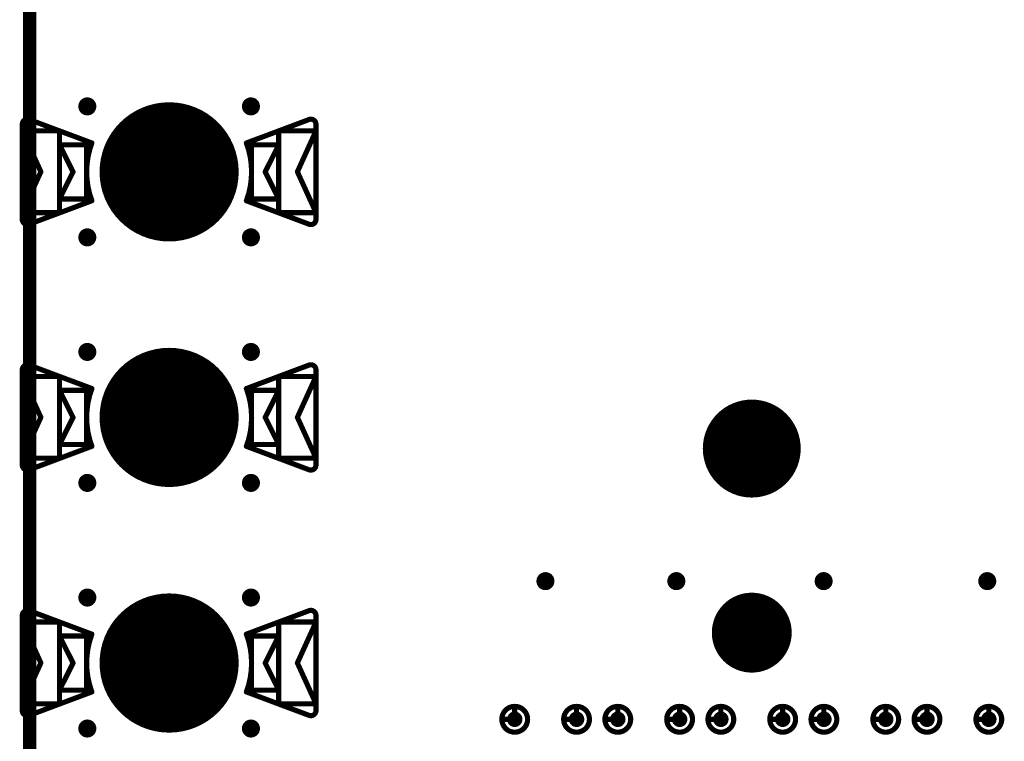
# Model space of a CAD drawing. Header units: millimetres. Extents: x 62 to 363, y 42 to 391.
# Tile 131 of 216: x 257 to 276, y 119 to 133. Entities that reach past the tile are written whole.
import ezdxf

# ---------------------------------------------------------------- set-up
doc = ezdxf.new("R2010")
doc.units = ezdxf.units.MM
for name, color, linetype in [('Mechanical8', 56, 'Continuous'), ('PadHoleLayer', 156, 'Continuous'), ('ViaHoleLayer', 16, 'Continuous')]:
    doc.layers.add(name, color=color, linetype=linetype)

# ---------------------------------------------------------------- blocks, each defined once
blk = doc.blocks.new('HARWIN_S9121_45R_34')
at = {"layer": 'Mechanical8'}
for points, const_width in [([(1.3, 0, 1), (-1.3, 0, 1)], 0.1), ([(-2.875, 0.921, 1), (-2.825, 0.921, 1)], 0.05), ([(-2.875, 0.921, 1), (-2.825, 0.921, 1)], 0.05), ([(-2.74, 1.015, 1), (-2.69, 1.015, 1)], 0.05), ([(-2.74, 1.015, 1), (-2.69, 1.015, 1)], 0.05), ([(2.69, 1.015, 1), (2.74, 1.015, 1)], 0.05), ([(2.69, 1.015, 1), (2.74, 1.015, 1)], 0.05), ([(2.825, 0.921, 1), (2.875, 0.921, 1)], 0.05), ([(2.825, 0.921, 1), (2.875, 0.921, 1)], 0.05), ([(-2.875, 0.791, 1), (-2.825, 0.791, 1)], 0.05), ([(-2.875, 0.791, 1), (-2.825, 0.791, 1)], 0.05), ([(-2.875, 0.791, 1), (-2.825, 0.791, 1)], 0.05), ([(-2.152, 0.791, 1), (-2.102, 0.791, 1)], 0.05), ([(-2.152, 0.791, 1), (-2.102, 0.791, 1)], 0.05), ([(2.103, 0.791, 1), (2.153, 0.791, 1)], 0.05), ([(2.103, 0.791, 1), (2.153, 0.791, 1)], 0.05), ([(2.825, 0.791, 1), (2.875, 0.791, 1)], 0.05), ([(2.825, 0.791, 1), (2.875, 0.791, 1)], 0.05), ([(2.825, 0.791, 1), (2.875, 0.791, 1)], 0.05), ([(-2.152, 0.525, 1), (-2.102, 0.525, 1)], 0.05), ([(-2.152, 0.525, 1), (-2.102, 0.525, 1)], 0.05), ([(-2.152, 0.525, 1), (-2.102, 0.525, 1)], 0.05), ([(-1.625, 0.525, 1), (-1.575, 0.525, 1)], 0.05), ([(-1.625, 0.525, 1), (-1.575, 0.525, 1)], 0.05), ([(-1.524, 0.56, 1), (-1.474, 0.56, 1)], 0.05), ([(-1.524, 0.56, 1), (-1.474, 0.56, 1)], 0.05), ([(1.474, 0.56, 1), (1.524, 0.56, 1)], 0.05), ([(1.474, 0.56, 1), (1.524, 0.56, 1)], 0.05), ([(1.575, 0.525, 1), (1.625, 0.525, 1)], 0.05), ([(1.575, 0.525, 1), (1.625, 0.525, 1)], 0.05), ([(2.103, 0.525, 1), (2.153, 0.525, 1)], 0.05), ([(2.103, 0.525, 1), (2.153, 0.525, 1)], 0.05), ([(2.103, 0.525, 1), (2.153, 0.525, 1)], 0.05), ([(-0.025, 0.5, 1), (0.025, 0.5, 1)], 0.05), ([(-0.025, 0.5, 1), (0.025, 0.5, 1)], 0.05), ([(-2.514, -0.002, 1), (-2.464, -0.002, 1)], 0.05), ([(-2.514, -0.002, 1), (-2.464, -0.002, 1)], 0.05), ([(-1.889, 0, 1), (-1.839, 0, 1)], 0.05), ([(-1.889, 0, 1), (-1.839, 0, 1)], 0.05), ([(-1.325, 0, 1), (-1.275, 0, 1)], 0.05), ([(-0.525, 0, 1), (-0.475, 0, 1)], 0.05), ([(-0.525, 0, 1), (-0.475, 0, 1)], 0.05), ([(-0.025, 0, 1), (0.025, 0, 1)], 0.05), ([(-0.025, 0, 1), (0.025, 0, 1)], 0.05), ([(-0.025, 0, 1), (0.025, 0, 1)], 0.05), ([(-0.025, 0, 1), (0.025, 0, 1)], 0.05), ([(-0.025, 0, 1), (0.025, 0, 1)], 0.05), ([(-0.025, 0, 1), (0.025, 0, 1)], 0.05), ([(-0.025, 0, 1), (0.025, 0, 1)], 0.05), ([(-0.025, 0, 1), (0.025, 0, 1)], 0.05), ([(0.475, 0, 1), (0.525, 0, 1)], 0.05), ([(0.475, 0, 1), (0.525, 0, 1)], 0.05), ([(1.275, 0, 1), (1.325, 0, 1)], 0.05), ([(1.839, 0, 1), (1.889, 0, 1)], 0.05), ([(1.839, 0, 1), (1.889, 0, 1)], 0.05), ([(2.464, -0.002, 1), (2.514, -0.002, 1)], 0.05), ([(2.464, -0.002, 1), (2.514, -0.002, 1)], 0.05), ([(-2.152, -0.525, 1), (-2.102, -0.525, 1)], 0.05), ([(-2.152, -0.525, 1), (-2.102, -0.525, 1)], 0.05), ([(-2.152, -0.525, 1), (-2.102, -0.525, 1)], 0.05), ([(-1.625, -0.525, 1), (-1.575, -0.525, 1)], 0.05), ([(-1.625, -0.525, 1), (-1.575, -0.525, 1)], 0.05), ([(-1.524, -0.56, 1), (-1.474, -0.56, 1)], 0.05), ([(-1.524, -0.56, 1), (-1.474, -0.56, 1)], 0.05), ([(-0.025, -0.5, 1), (0.025, -0.5, 1)], 0.05), ([(-0.025, -0.5, 1), (0.025, -0.5, 1)], 0.05), ([(1.474, -0.56, 1), (1.524, -0.56, 1)], 0.05), ([(1.474, -0.56, 1), (1.524, -0.56, 1)], 0.05), ([(1.575, -0.525, 1), (1.625, -0.525, 1)], 0.05), ([(1.575, -0.525, 1), (1.625, -0.525, 1)], 0.05), ([(2.103, -0.525, 1), (2.153, -0.525, 1)], 0.05), ([(2.103, -0.525, 1), (2.153, -0.525, 1)], 0.05), ([(2.103, -0.525, 1), (2.153, -0.525, 1)], 0.05), ([(-2.875, -0.795, 1), (-2.825, -0.795, 1)], 0.05), ([(-2.875, -0.795, 1), (-2.825, -0.795, 1)], 0.05), ([(-2.875, -0.795, 1), (-2.825, -0.795, 1)], 0.05), ([(-2.152, -0.795, 1), (-2.102, -0.795, 1)], 0.05), ([(-2.152, -0.795, 1), (-2.102, -0.795, 1)], 0.05), ([(2.103, -0.795, 1), (2.153, -0.795, 1)], 0.05), ([(2.103, -0.795, 1), (2.153, -0.795, 1)], 0.05), ([(2.825, -0.795, 1), (2.875, -0.795, 1)], 0.05), ([(2.825, -0.795, 1), (2.875, -0.795, 1)], 0.05), ([(2.825, -0.795, 1), (2.875, -0.795, 1)], 0.05), ([(-2.875, -0.921, 1), (-2.825, -0.921, 1)], 0.05), ([(-2.875, -0.921, 1), (-2.825, -0.921, 1)], 0.05), ([(2.825, -0.921, 1), (2.875, -0.921, 1)], 0.05), ([(2.825, -0.921, 1), (2.875, -0.921, 1)], 0.05), ([(-2.74, -1.015, 1), (-2.69, -1.015, 1)], 0.05), ([(-2.74, -1.015, 1), (-2.69, -1.015, 1)], 0.05), ([(2.69, -1.015, 1), (2.74, -1.015, 1)], 0.05), ([(2.69, -1.015, 1), (2.74, -1.015, 1)], 0.05)]:
    blk.add_lwpolyline(points, format="xyb", close=True, dxfattribs=dict(at, const_width=const_width))
at = {"layer": 'Mechanical8', "const_width": 0.1}
for points in [[(-2.85, 0.921, -0.523343), (-2.715, 1.015)], [(2.715, 1.015, -0.523343), (2.85, 0.921)], [(-1.499, -0.56, -0.180829), (-1.499, 0.56)], [(1.499, 0.56, -0.180829), (1.499, -0.56)], [(-2.715, -1.015, -0.523343), (-2.85, -0.921)], [(2.85, -0.921, -0.523343), (2.715, -1.015)]]:
    blk.add_lwpolyline(points, format="xyb", dxfattribs=at)
for points in [[(-2.85, 0.921), (-2.85, -0.921)], [(-1.499, 0.56), (-2.715, 1.015)], [(2.715, 1.015), (1.499, 0.56)], [(2.85, 0.921), (2.85, -0.921)], [(-2.85, 0.791), (-2.85, -0.795)], [(-2.489, -0.002), (-2.85, 0.791)], [(-2.127, 0.791), (-2.85, 0.791)], [(-2.127, 0.791), (-2.127, -0.795)], [(2.128, 0.791), (2.128, -0.795)], [(2.85, 0.791), (2.128, 0.791)], [(2.85, 0.791), (2.489, -0.002)], [(2.85, 0.791), (2.85, -0.795)], [(-2.127, 0.525), (-2.127, -0.525)], [(-1.864, 0), (-2.127, 0.525)], [(-1.6, 0.525), (-2.127, 0.525)], [(-1.6, 0.525), (-1.6, -0.525)], [(1.6, 0.525), (1.6, -0.525)], [(2.128, 0.525), (1.6, 0.525)], [(2.128, 0.525), (1.864, 0)], [(2.128, 0.525), (2.128, -0.525)], [(0, 0.5), (0, 0)], [(0, 0.5), (0, 0)], [(-2.489, -0.002), (-2.85, -0.795)], [(-1.864, 0), (-2.127, -0.525)], [(0, 0), (-0.5, 0)], [(0, 0), (-0.5, 0)], [(0, 0), (0, -0.5)], [(0, 0), (0, -0.5)], [(0.5, 0), (0, 0)], [(0.5, 0), (0, 0)], [(2.128, -0.525), (1.864, 0)], [(2.85, -0.795), (2.489, -0.002)], [(-1.499, -0.56), (-2.715, -1.015)], [(-1.6, -0.525), (-2.127, -0.525)], [(2.715, -1.015), (1.499, -0.56)], [(2.128, -0.525), (1.6, -0.525)], [(-2.127, -0.795), (-2.85, -0.795)], [(2.85, -0.795), (2.128, -0.795)]]:
    blk.add_lwpolyline(points, dxfattribs=at)
at = {"layer": 'PadHoleLayer', "const_width": 1.3}
blk.add_lwpolyline([(-0.65, 0, 1), (0.65, 0, 1)], format="xyb", close=True, dxfattribs=at)
blk = doc.blocks.new('HARWIN_S9121_45R_36')
at = {"layer": 'Mechanical8'}
for points, const_width in [([(1.3, 0, 1), (-1.3, 0, 1)], 0.1), ([(-2.875, 0.921, 1), (-2.825, 0.921, 1)], 0.05), ([(-2.875, 0.921, 1), (-2.825, 0.921, 1)], 0.05), ([(-2.74, 1.015, 1), (-2.69, 1.015, 1)], 0.05), ([(-2.74, 1.015, 1), (-2.69, 1.015, 1)], 0.05), ([(2.69, 1.015, 1), (2.74, 1.015, 1)], 0.05), ([(2.69, 1.015, 1), (2.74, 1.015, 1)], 0.05), ([(2.825, 0.921, 1), (2.875, 0.921, 1)], 0.05), ([(2.825, 0.921, 1), (2.875, 0.921, 1)], 0.05), ([(-2.875, 0.791, 1), (-2.825, 0.791, 1)], 0.05), ([(-2.875, 0.791, 1), (-2.825, 0.791, 1)], 0.05), ([(-2.875, 0.791, 1), (-2.825, 0.791, 1)], 0.05), ([(-2.152, 0.791, 1), (-2.102, 0.791, 1)], 0.05), ([(-2.152, 0.791, 1), (-2.102, 0.791, 1)], 0.05), ([(2.103, 0.791, 1), (2.153, 0.791, 1)], 0.05), ([(2.103, 0.791, 1), (2.153, 0.791, 1)], 0.05), ([(2.825, 0.791, 1), (2.875, 0.791, 1)], 0.05), ([(2.825, 0.791, 1), (2.875, 0.791, 1)], 0.05), ([(2.825, 0.791, 1), (2.875, 0.791, 1)], 0.05), ([(-2.152, 0.525, 1), (-2.102, 0.525, 1)], 0.05), ([(-2.152, 0.525, 1), (-2.102, 0.525, 1)], 0.05), ([(-2.152, 0.525, 1), (-2.102, 0.525, 1)], 0.05), ([(-1.625, 0.525, 1), (-1.575, 0.525, 1)], 0.05), ([(-1.625, 0.525, 1), (-1.575, 0.525, 1)], 0.05), ([(-1.524, 0.56, 1), (-1.474, 0.56, 1)], 0.05), ([(-1.524, 0.56, 1), (-1.474, 0.56, 1)], 0.05), ([(1.474, 0.56, 1), (1.524, 0.56, 1)], 0.05), ([(1.474, 0.56, 1), (1.524, 0.56, 1)], 0.05), ([(1.575, 0.525, 1), (1.625, 0.525, 1)], 0.05), ([(1.575, 0.525, 1), (1.625, 0.525, 1)], 0.05), ([(2.103, 0.525, 1), (2.153, 0.525, 1)], 0.05), ([(2.103, 0.525, 1), (2.153, 0.525, 1)], 0.05), ([(2.103, 0.525, 1), (2.153, 0.525, 1)], 0.05), ([(-0.025, 0.5, 1), (0.025, 0.5, 1)], 0.05), ([(-0.025, 0.5, 1), (0.025, 0.5, 1)], 0.05), ([(-2.514, -0.002, 1), (-2.464, -0.002, 1)], 0.05), ([(-2.514, -0.002, 1), (-2.464, -0.002, 1)], 0.05), ([(-1.889, 0, 1), (-1.839, 0, 1)], 0.05), ([(-1.889, 0, 1), (-1.839, 0, 1)], 0.05), ([(-1.325, 0, 1), (-1.275, 0, 1)], 0.05), ([(-0.525, 0, 1), (-0.475, 0, 1)], 0.05), ([(-0.525, 0, 1), (-0.475, 0, 1)], 0.05), ([(-0.025, 0, 1), (0.025, 0, 1)], 0.05), ([(-0.025, 0, 1), (0.025, 0, 1)], 0.05), ([(-0.025, 0, 1), (0.025, 0, 1)], 0.05), ([(-0.025, 0, 1), (0.025, 0, 1)], 0.05), ([(-0.025, 0, 1), (0.025, 0, 1)], 0.05), ([(-0.025, 0, 1), (0.025, 0, 1)], 0.05), ([(-0.025, 0, 1), (0.025, 0, 1)], 0.05), ([(-0.025, 0, 1), (0.025, 0, 1)], 0.05), ([(0.475, 0, 1), (0.525, 0, 1)], 0.05), ([(0.475, 0, 1), (0.525, 0, 1)], 0.05), ([(1.275, 0, 1), (1.325, 0, 1)], 0.05), ([(1.839, 0, 1), (1.889, 0, 1)], 0.05), ([(1.839, 0, 1), (1.889, 0, 1)], 0.05), ([(2.464, -0.002, 1), (2.514, -0.002, 1)], 0.05), ([(2.464, -0.002, 1), (2.514, -0.002, 1)], 0.05), ([(-2.152, -0.525, 1), (-2.102, -0.525, 1)], 0.05), ([(-2.152, -0.525, 1), (-2.102, -0.525, 1)], 0.05), ([(-2.152, -0.525, 1), (-2.102, -0.525, 1)], 0.05), ([(-1.625, -0.525, 1), (-1.575, -0.525, 1)], 0.05), ([(-1.625, -0.525, 1), (-1.575, -0.525, 1)], 0.05), ([(-1.524, -0.56, 1), (-1.474, -0.56, 1)], 0.05), ([(-1.524, -0.56, 1), (-1.474, -0.56, 1)], 0.05), ([(-0.025, -0.5, 1), (0.025, -0.5, 1)], 0.05), ([(-0.025, -0.5, 1), (0.025, -0.5, 1)], 0.05), ([(1.474, -0.56, 1), (1.524, -0.56, 1)], 0.05), ([(1.474, -0.56, 1), (1.524, -0.56, 1)], 0.05), ([(1.575, -0.525, 1), (1.625, -0.525, 1)], 0.05), ([(1.575, -0.525, 1), (1.625, -0.525, 1)], 0.05), ([(2.103, -0.525, 1), (2.153, -0.525, 1)], 0.05), ([(2.103, -0.525, 1), (2.153, -0.525, 1)], 0.05), ([(2.103, -0.525, 1), (2.153, -0.525, 1)], 0.05), ([(-2.875, -0.795, 1), (-2.825, -0.795, 1)], 0.05), ([(-2.875, -0.795, 1), (-2.825, -0.795, 1)], 0.05), ([(-2.875, -0.795, 1), (-2.825, -0.795, 1)], 0.05), ([(-2.152, -0.795, 1), (-2.102, -0.795, 1)], 0.05), ([(-2.152, -0.795, 1), (-2.102, -0.795, 1)], 0.05), ([(2.103, -0.795, 1), (2.153, -0.795, 1)], 0.05), ([(2.103, -0.795, 1), (2.153, -0.795, 1)], 0.05), ([(2.825, -0.795, 1), (2.875, -0.795, 1)], 0.05), ([(2.825, -0.795, 1), (2.875, -0.795, 1)], 0.05), ([(2.825, -0.795, 1), (2.875, -0.795, 1)], 0.05), ([(-2.875, -0.921, 1), (-2.825, -0.921, 1)], 0.05), ([(-2.875, -0.921, 1), (-2.825, -0.921, 1)], 0.05), ([(2.825, -0.921, 1), (2.875, -0.921, 1)], 0.05), ([(2.825, -0.921, 1), (2.875, -0.921, 1)], 0.05), ([(-2.74, -1.015, 1), (-2.69, -1.015, 1)], 0.05), ([(-2.74, -1.015, 1), (-2.69, -1.015, 1)], 0.05), ([(2.69, -1.015, 1), (2.74, -1.015, 1)], 0.05), ([(2.69, -1.015, 1), (2.74, -1.015, 1)], 0.05)]:
    blk.add_lwpolyline(points, format="xyb", close=True, dxfattribs=dict(at, const_width=const_width))
at = {"layer": 'Mechanical8', "const_width": 0.1}
for points in [[(-2.85, 0.921, -0.523343), (-2.715, 1.015)], [(2.715, 1.015, -0.523343), (2.85, 0.921)], [(-1.499, -0.56, -0.180829), (-1.499, 0.56)], [(1.499, 0.56, -0.180829), (1.499, -0.56)], [(-2.715, -1.015, -0.523343), (-2.85, -0.921)], [(2.85, -0.921, -0.523343), (2.715, -1.015)]]:
    blk.add_lwpolyline(points, format="xyb", dxfattribs=at)
for points in [[(-2.85, 0.921), (-2.85, -0.921)], [(-1.499, 0.56), (-2.715, 1.015)], [(2.715, 1.015), (1.499, 0.56)], [(2.85, 0.921), (2.85, -0.921)], [(-2.85, 0.791), (-2.85, -0.795)], [(-2.489, -0.002), (-2.85, 0.791)], [(-2.127, 0.791), (-2.85, 0.791)], [(-2.127, 0.791), (-2.127, -0.795)], [(2.128, 0.791), (2.128, -0.795)], [(2.85, 0.791), (2.128, 0.791)], [(2.85, 0.791), (2.489, -0.002)], [(2.85, 0.791), (2.85, -0.795)], [(-2.127, 0.525), (-2.127, -0.525)], [(-1.864, 0), (-2.127, 0.525)], [(-1.6, 0.525), (-2.127, 0.525)], [(-1.6, 0.525), (-1.6, -0.525)], [(1.6, 0.525), (1.6, -0.525)], [(2.128, 0.525), (1.6, 0.525)], [(2.128, 0.525), (1.864, 0)], [(2.128, 0.525), (2.128, -0.525)], [(0, 0.5), (0, 0)], [(0, 0.5), (0, 0)], [(-2.489, -0.002), (-2.85, -0.795)], [(-1.864, 0), (-2.127, -0.525)], [(0, 0), (-0.5, 0)], [(0, 0), (-0.5, 0)], [(0, 0), (0, -0.5)], [(0, 0), (0, -0.5)], [(0.5, 0), (0, 0)], [(0.5, 0), (0, 0)], [(2.128, -0.525), (1.864, 0)], [(2.85, -0.795), (2.489, -0.002)], [(-1.499, -0.56), (-2.715, -1.015)], [(-1.6, -0.525), (-2.127, -0.525)], [(2.715, -1.015), (1.499, -0.56)], [(2.128, -0.525), (1.6, -0.525)], [(-2.127, -0.795), (-2.85, -0.795)], [(2.85, -0.795), (2.128, -0.795)]]:
    blk.add_lwpolyline(points, dxfattribs=at)
at = {"layer": 'PadHoleLayer', "const_width": 1.3}
blk.add_lwpolyline([(-0.65, 0, 1), (0.65, 0, 1)], format="xyb", close=True, dxfattribs=at)
blk = doc.blocks.new('HARWIN_S9121_45R_41')
at = {"layer": 'Mechanical8'}
for points, const_width in [([(1.3, 0, 1), (-1.3, 0, 1)], 0.1), ([(-2.875, 0.921, 1), (-2.825, 0.921, 1)], 0.05), ([(-2.875, 0.921, 1), (-2.825, 0.921, 1)], 0.05), ([(-2.74, 1.015, 1), (-2.69, 1.015, 1)], 0.05), ([(-2.74, 1.015, 1), (-2.69, 1.015, 1)], 0.05), ([(2.69, 1.015, 1), (2.74, 1.015, 1)], 0.05), ([(2.69, 1.015, 1), (2.74, 1.015, 1)], 0.05), ([(2.825, 0.921, 1), (2.875, 0.921, 1)], 0.05), ([(2.825, 0.921, 1), (2.875, 0.921, 1)], 0.05), ([(-2.875, 0.791, 1), (-2.825, 0.791, 1)], 0.05), ([(-2.875, 0.791, 1), (-2.825, 0.791, 1)], 0.05), ([(-2.875, 0.791, 1), (-2.825, 0.791, 1)], 0.05), ([(-2.152, 0.791, 1), (-2.102, 0.791, 1)], 0.05), ([(-2.152, 0.791, 1), (-2.102, 0.791, 1)], 0.05), ([(2.103, 0.791, 1), (2.153, 0.791, 1)], 0.05), ([(2.103, 0.791, 1), (2.153, 0.791, 1)], 0.05), ([(2.825, 0.791, 1), (2.875, 0.791, 1)], 0.05), ([(2.825, 0.791, 1), (2.875, 0.791, 1)], 0.05), ([(2.825, 0.791, 1), (2.875, 0.791, 1)], 0.05), ([(-2.152, 0.525, 1), (-2.102, 0.525, 1)], 0.05), ([(-2.152, 0.525, 1), (-2.102, 0.525, 1)], 0.05), ([(-2.152, 0.525, 1), (-2.102, 0.525, 1)], 0.05), ([(-1.625, 0.525, 1), (-1.575, 0.525, 1)], 0.05), ([(-1.625, 0.525, 1), (-1.575, 0.525, 1)], 0.05), ([(-1.524, 0.56, 1), (-1.474, 0.56, 1)], 0.05), ([(-1.524, 0.56, 1), (-1.474, 0.56, 1)], 0.05), ([(1.474, 0.56, 1), (1.524, 0.56, 1)], 0.05), ([(1.474, 0.56, 1), (1.524, 0.56, 1)], 0.05), ([(1.575, 0.525, 1), (1.625, 0.525, 1)], 0.05), ([(1.575, 0.525, 1), (1.625, 0.525, 1)], 0.05), ([(2.103, 0.525, 1), (2.153, 0.525, 1)], 0.05), ([(2.103, 0.525, 1), (2.153, 0.525, 1)], 0.05), ([(2.103, 0.525, 1), (2.153, 0.525, 1)], 0.05), ([(-0.025, 0.5, 1), (0.025, 0.5, 1)], 0.05), ([(-0.025, 0.5, 1), (0.025, 0.5, 1)], 0.05), ([(-2.514, -0.002, 1), (-2.464, -0.002, 1)], 0.05), ([(-2.514, -0.002, 1), (-2.464, -0.002, 1)], 0.05), ([(-1.889, 0, 1), (-1.839, 0, 1)], 0.05), ([(-1.889, 0, 1), (-1.839, 0, 1)], 0.05), ([(-1.325, 0, 1), (-1.275, 0, 1)], 0.05), ([(-0.525, 0, 1), (-0.475, 0, 1)], 0.05), ([(-0.525, 0, 1), (-0.475, 0, 1)], 0.05), ([(-0.025, 0, 1), (0.025, 0, 1)], 0.05), ([(-0.025, 0, 1), (0.025, 0, 1)], 0.05), ([(-0.025, 0, 1), (0.025, 0, 1)], 0.05), ([(-0.025, 0, 1), (0.025, 0, 1)], 0.05), ([(-0.025, 0, 1), (0.025, 0, 1)], 0.05), ([(-0.025, 0, 1), (0.025, 0, 1)], 0.05), ([(-0.025, 0, 1), (0.025, 0, 1)], 0.05), ([(-0.025, 0, 1), (0.025, 0, 1)], 0.05), ([(0.475, 0, 1), (0.525, 0, 1)], 0.05), ([(0.475, 0, 1), (0.525, 0, 1)], 0.05), ([(1.275, 0, 1), (1.325, 0, 1)], 0.05), ([(1.839, 0, 1), (1.889, 0, 1)], 0.05), ([(1.839, 0, 1), (1.889, 0, 1)], 0.05), ([(2.464, -0.002, 1), (2.514, -0.002, 1)], 0.05), ([(2.464, -0.002, 1), (2.514, -0.002, 1)], 0.05), ([(-2.152, -0.525, 1), (-2.102, -0.525, 1)], 0.05), ([(-2.152, -0.525, 1), (-2.102, -0.525, 1)], 0.05), ([(-2.152, -0.525, 1), (-2.102, -0.525, 1)], 0.05), ([(-1.625, -0.525, 1), (-1.575, -0.525, 1)], 0.05), ([(-1.625, -0.525, 1), (-1.575, -0.525, 1)], 0.05), ([(-1.524, -0.56, 1), (-1.474, -0.56, 1)], 0.05), ([(-1.524, -0.56, 1), (-1.474, -0.56, 1)], 0.05), ([(-0.025, -0.5, 1), (0.025, -0.5, 1)], 0.05), ([(-0.025, -0.5, 1), (0.025, -0.5, 1)], 0.05), ([(1.474, -0.56, 1), (1.524, -0.56, 1)], 0.05), ([(1.474, -0.56, 1), (1.524, -0.56, 1)], 0.05), ([(1.575, -0.525, 1), (1.625, -0.525, 1)], 0.05), ([(1.575, -0.525, 1), (1.625, -0.525, 1)], 0.05), ([(2.103, -0.525, 1), (2.153, -0.525, 1)], 0.05), ([(2.103, -0.525, 1), (2.153, -0.525, 1)], 0.05), ([(2.103, -0.525, 1), (2.153, -0.525, 1)], 0.05), ([(-2.875, -0.795, 1), (-2.825, -0.795, 1)], 0.05), ([(-2.875, -0.795, 1), (-2.825, -0.795, 1)], 0.05), ([(-2.875, -0.795, 1), (-2.825, -0.795, 1)], 0.05), ([(-2.152, -0.795, 1), (-2.102, -0.795, 1)], 0.05), ([(-2.152, -0.795, 1), (-2.102, -0.795, 1)], 0.05), ([(2.103, -0.795, 1), (2.153, -0.795, 1)], 0.05), ([(2.103, -0.795, 1), (2.153, -0.795, 1)], 0.05), ([(2.825, -0.795, 1), (2.875, -0.795, 1)], 0.05), ([(2.825, -0.795, 1), (2.875, -0.795, 1)], 0.05), ([(2.825, -0.795, 1), (2.875, -0.795, 1)], 0.05), ([(-2.875, -0.921, 1), (-2.825, -0.921, 1)], 0.05), ([(-2.875, -0.921, 1), (-2.825, -0.921, 1)], 0.05), ([(2.825, -0.921, 1), (2.875, -0.921, 1)], 0.05), ([(2.825, -0.921, 1), (2.875, -0.921, 1)], 0.05), ([(-2.74, -1.015, 1), (-2.69, -1.015, 1)], 0.05), ([(-2.74, -1.015, 1), (-2.69, -1.015, 1)], 0.05), ([(2.69, -1.015, 1), (2.74, -1.015, 1)], 0.05), ([(2.69, -1.015, 1), (2.74, -1.015, 1)], 0.05)]:
    blk.add_lwpolyline(points, format="xyb", close=True, dxfattribs=dict(at, const_width=const_width))
at = {"layer": 'Mechanical8', "const_width": 0.1}
for points in [[(-2.85, 0.921, -0.523343), (-2.715, 1.015)], [(2.715, 1.015, -0.523343), (2.85, 0.921)], [(-1.499, -0.56, -0.180829), (-1.499, 0.56)], [(1.499, 0.56, -0.180829), (1.499, -0.56)], [(-2.715, -1.015, -0.523343), (-2.85, -0.921)], [(2.85, -0.921, -0.523343), (2.715, -1.015)]]:
    blk.add_lwpolyline(points, format="xyb", dxfattribs=at)
for points in [[(-2.85, 0.921), (-2.85, -0.921)], [(-1.499, 0.56), (-2.715, 1.015)], [(2.715, 1.015), (1.499, 0.56)], [(2.85, 0.921), (2.85, -0.921)], [(-2.85, 0.791), (-2.85, -0.795)], [(-2.489, -0.002), (-2.85, 0.791)], [(-2.127, 0.791), (-2.85, 0.791)], [(-2.127, 0.791), (-2.127, -0.795)], [(2.128, 0.791), (2.128, -0.795)], [(2.85, 0.791), (2.128, 0.791)], [(2.85, 0.791), (2.489, -0.002)], [(2.85, 0.791), (2.85, -0.795)], [(-2.127, 0.525), (-2.127, -0.525)], [(-1.864, 0), (-2.127, 0.525)], [(-1.6, 0.525), (-2.127, 0.525)], [(-1.6, 0.525), (-1.6, -0.525)], [(1.6, 0.525), (1.6, -0.525)], [(2.128, 0.525), (1.6, 0.525)], [(2.128, 0.525), (1.864, 0)], [(2.128, 0.525), (2.128, -0.525)], [(0, 0.5), (0, 0)], [(0, 0.5), (0, 0)], [(-2.489, -0.002), (-2.85, -0.795)], [(-1.864, 0), (-2.127, -0.525)], [(0, 0), (-0.5, 0)], [(0, 0), (-0.5, 0)], [(0, 0), (0, -0.5)], [(0, 0), (0, -0.5)], [(0.5, 0), (0, 0)], [(0.5, 0), (0, 0)], [(2.128, -0.525), (1.864, 0)], [(2.85, -0.795), (2.489, -0.002)], [(-1.499, -0.56), (-2.715, -1.015)], [(-1.6, -0.525), (-2.127, -0.525)], [(2.715, -1.015), (1.499, -0.56)], [(2.128, -0.525), (1.6, -0.525)], [(-2.127, -0.795), (-2.85, -0.795)], [(2.85, -0.795), (2.128, -0.795)]]:
    blk.add_lwpolyline(points, dxfattribs=at)
at = {"layer": 'PadHoleLayer', "const_width": 1.3}
blk.add_lwpolyline([(-0.65, 0, 1), (0.65, 0, 1)], format="xyb", close=True, dxfattribs=at)
blk = doc.blocks.new('SAMTEC_SEAM8_40_S02_0_S_10_2_GP_K_HP_1864')
at = {"layer": 'Mechanical8'}
for points, const_width in [([(15.85, 4.6, 1), (15.35, 4.6, 1)], 0.1), ([(15.575, 4.85, 1), (15.625, 4.85, 1)], 0.05), ([(15.325, 4.6, 1), (15.375, 4.6, 1)], 0.05), ([(15.575, 4.6, 1), (15.625, 4.6, 1)], 0.05), ([(15.575, 4.6, 1), (15.625, 4.6, 1)], 0.05), ([(15.825, 4.6, 1), (15.875, 4.6, 1)], 0.05), ([(15.825, 4.6, 1), (15.875, 4.6, 1)], 0.05), ([(15.85, 3.4, 1), (15.35, 3.4, 1)], 0.1), ([(15.575, 3.65, 1), (15.625, 3.65, 1)], 0.05), ([(15.325, 3.4, 1), (15.375, 3.4, 1)], 0.05), ([(15.575, 3.4, 1), (15.625, 3.4, 1)], 0.05), ([(15.575, 3.4, 1), (15.625, 3.4, 1)], 0.05), ([(15.825, 3.4, 1), (15.875, 3.4, 1)], 0.05), ([(15.825, 3.4, 1), (15.875, 3.4, 1)], 0.05), ([(15.85, 2.6, 1), (15.35, 2.6, 1)], 0.1), ([(15.575, 2.85, 1), (15.625, 2.85, 1)], 0.05), ([(15.325, 2.6, 1), (15.375, 2.6, 1)], 0.05), ([(15.575, 2.6, 1), (15.625, 2.6, 1)], 0.05), ([(15.575, 2.6, 1), (15.625, 2.6, 1)], 0.05), ([(15.825, 2.6, 1), (15.875, 2.6, 1)], 0.05), ([(15.825, 2.6, 1), (15.875, 2.6, 1)], 0.05), ([(15.85, 1.4, 1), (15.35, 1.4, 1)], 0.1), ([(15.575, 1.65, 1), (15.625, 1.65, 1)], 0.05), ([(15.325, 1.4, 1), (15.375, 1.4, 1)], 0.05), ([(15.575, 1.4, 1), (15.625, 1.4, 1)], 0.05), ([(15.575, 1.4, 1), (15.625, 1.4, 1)], 0.05), ([(15.825, 1.4, 1), (15.875, 1.4, 1)], 0.05), ([(15.825, 1.4, 1), (15.875, 1.4, 1)], 0.05), ([(15.85, 0.6, 1), (15.35, 0.6, 1)], 0.1), ([(15.575, 0.85, 1), (15.625, 0.85, 1)], 0.05), ([(18.005, 0, 1), (16.555, 0, 1)], 0.1), ([(21.75, 0, 1), (19.95, 0, 1)], 0.1), ([(15.325, 0.6, 1), (15.375, 0.6, 1)], 0.05), ([(15.575, 0.6, 1), (15.625, 0.6, 1)], 0.05), ([(15.575, 0.6, 1), (15.625, 0.6, 1)], 0.05), ([(15.825, 0.6, 1), (15.875, 0.6, 1)], 0.05), ([(15.825, 0.6, 1), (15.875, 0.6, 1)], 0.05), ([(17.255, 0.5, 1), (17.305, 0.5, 1)], 0.05), ([(20.825, 0.5, 1), (20.875, 0.5, 1)], 0.05), ([(16.53, 0, 1), (16.58, 0, 1)], 0.05), ([(16.755, 0, 1), (16.805, 0, 1)], 0.05), ([(17.255, 0, 1), (17.305, 0, 1)], 0.05), ([(17.255, 0, 1), (17.305, 0, 1)], 0.05), ([(17.255, 0, 1), (17.305, 0, 1)], 0.05), ([(17.255, 0, 1), (17.305, 0, 1)], 0.05), ([(17.755, 0, 1), (17.805, 0, 1)], 0.05), ([(17.98, 0, 1), (18.03, 0, 1)], 0.05), ([(19.925, 0, 1), (19.975, 0, 1)], 0.05), ([(20.325, 0, 1), (20.375, 0, 1)], 0.05), ([(20.825, 0, 1), (20.875, 0, 1)], 0.05), ([(20.825, 0, 1), (20.875, 0, 1)], 0.05), ([(20.825, 0, 1), (20.875, 0, 1)], 0.05), ([(20.825, 0, 1), (20.875, 0, 1)], 0.05), ([(21.325, 0, 1), (21.375, 0, 1)], 0.05), ([(21.725, 0, 1), (21.775, 0, 1)], 0.05), ([(15.85, -0.6, 1), (15.35, -0.6, 1)], 0.1), ([(15.575, -0.35, 1), (15.625, -0.35, 1)], 0.05), ([(15.325, -0.6, 1), (15.375, -0.6, 1)], 0.05), ([(15.575, -0.6, 1), (15.625, -0.6, 1)], 0.05), ([(15.575, -0.6, 1), (15.625, -0.6, 1)], 0.05), ([(15.825, -0.6, 1), (15.875, -0.6, 1)], 0.05), ([(15.825, -0.6, 1), (15.875, -0.6, 1)], 0.05), ([(17.255, -0.5, 1), (17.305, -0.5, 1)], 0.05), ([(20.825, -0.5, 1), (20.875, -0.5, 1)], 0.05), ([(15.85, -1.4, 1), (15.35, -1.4, 1)], 0.1), ([(15.575, -1.15, 1), (15.625, -1.15, 1)], 0.05), ([(15.325, -1.4, 1), (15.375, -1.4, 1)], 0.05), ([(15.575, -1.4, 1), (15.625, -1.4, 1)], 0.05), ([(15.575, -1.4, 1), (15.625, -1.4, 1)], 0.05), ([(15.825, -1.4, 1), (15.875, -1.4, 1)], 0.05), ([(15.825, -1.4, 1), (15.875, -1.4, 1)], 0.05), ([(15.85, -2.6, 1), (15.35, -2.6, 1)], 0.1), ([(15.575, -2.35, 1), (15.625, -2.35, 1)], 0.05), ([(15.325, -2.6, 1), (15.375, -2.6, 1)], 0.05), ([(15.575, -2.6, 1), (15.625, -2.6, 1)], 0.05), ([(15.575, -2.6, 1), (15.625, -2.6, 1)], 0.05), ([(15.825, -2.6, 1), (15.875, -2.6, 1)], 0.05), ([(15.825, -2.6, 1), (15.875, -2.6, 1)], 0.05), ([(15.85, -3.4, 1), (15.35, -3.4, 1)], 0.1), ([(15.575, -3.15, 1), (15.625, -3.15, 1)], 0.05), ([(15.325, -3.4, 1), (15.375, -3.4, 1)], 0.05), ([(15.575, -3.4, 1), (15.625, -3.4, 1)], 0.05), ([(15.575, -3.4, 1), (15.625, -3.4, 1)], 0.05), ([(15.825, -3.4, 1), (15.875, -3.4, 1)], 0.05), ([(15.825, -3.4, 1), (15.875, -3.4, 1)], 0.05), ([(15.85, -4.6, 1), (15.35, -4.6, 1)], 0.1), ([(15.575, -4.35, 1), (15.625, -4.35, 1)], 0.05), ([(15.325, -4.6, 1), (15.375, -4.6, 1)], 0.05), ([(15.575, -4.6, 1), (15.625, -4.6, 1)], 0.05), ([(15.575, -4.6, 1), (15.625, -4.6, 1)], 0.05), ([(15.825, -4.6, 1), (15.875, -4.6, 1)], 0.05), ([(15.825, -4.6, 1), (15.875, -4.6, 1)], 0.05)]:
    blk.add_lwpolyline(points, format="xyb", close=True, dxfattribs=dict(at, const_width=const_width))
at = {"layer": 'Mechanical8', "const_width": 0.1}
for points in [[(15.6, 4.85), (15.6, 4.6)], [(15.6, 4.6), (15.85, 4.6)], [(15.6, 3.65), (15.6, 3.4)], [(15.6, 3.4), (15.85, 3.4)], [(15.6, 2.85), (15.6, 2.6)], [(15.6, 2.6), (15.85, 2.6)], [(15.6, 1.65), (15.6, 1.4)], [(15.6, 1.4), (15.85, 1.4)], [(15.6, 0.85), (15.6, 0.6)], [(15.6, 0.6), (15.85, 0.6)], [(17.28, 0.5), (17.28, 0)], [(20.85, 0.5), (20.85, 0)], [(16.78, 0), (17.28, 0)], [(17.28, 0), (17.78, 0)], [(17.28, 0), (17.28, -0.5)], [(20.35, 0), (20.85, 0)], [(20.85, 0), (20.85, -0.5)], [(20.85, 0), (21.35, 0)], [(15.6, -0.35), (15.6, -0.6)], [(15.6, -0.6), (15.85, -0.6)], [(15.6, -1.15), (15.6, -1.4)], [(15.6, -1.4), (15.85, -1.4)], [(15.6, -2.35), (15.6, -2.6)], [(15.6, -2.6), (15.85, -2.6)], [(15.6, -3.15), (15.6, -3.4)], [(15.6, -3.4), (15.85, -3.4)], [(15.6, -4.35), (15.6, -4.6)], [(15.6, -4.6), (15.85, -4.6)]]:
    blk.add_lwpolyline(points, dxfattribs=at)
at = {"layer": 'PadHoleLayer'}
for points, const_width in [([(15.525, 4.6, 1), (15.675, 4.6, 1)], 0.15), ([(15.525, 3.4, 1), (15.675, 3.4, 1)], 0.15), ([(15.525, 2.6, 1), (15.675, 2.6, 1)], 0.15), ([(15.525, 1.4, 1), (15.675, 1.4, 1)], 0.15), ([(20.4, 0, 1), (21.3, 0, 1)], 0.9), ([(15.525, 0.6, 1), (15.675, 0.6, 1)], 0.15), ([(16.918, 0, 1), (17.643, 0, 1)], 0.725), ([(15.525, -0.6, 1), (15.675, -0.6, 1)], 0.15), ([(15.525, -1.4, 1), (15.675, -1.4, 1)], 0.15), ([(15.525, -2.6, 1), (15.675, -2.6, 1)], 0.15), ([(15.525, -3.4, 1), (15.675, -3.4, 1)], 0.15), ([(15.525, -4.6, 1), (15.675, -4.6, 1)], 0.15)]:
    blk.add_lwpolyline(points, format="xyb", close=True, dxfattribs=dict(at, const_width=const_width))

msp = doc.modelspace()

# ---------------------------------------------------------------- linework, layer by layer
at = {"layer": 'Mechanical8', "const_width": 0.254}
msp.add_lwpolyline([(256.85, 74.118), (256.85, 390.144)], dxfattribs=at)
at = {"layer": 'ViaHoleLayer', "const_width": 0.175}
for points in [[(257.881, 131.286, 1), (258.056, 131.286, 1)], [(261.056, 131.286, 1), (261.231, 131.286, 1)], [(257.881, 128.746, 1), (258.056, 128.746, 1)], [(261.056, 128.746, 1), (261.231, 128.746, 1)], [(257.881, 126.524, 1), (258.056, 126.524, 1)], [(261.056, 126.524, 1), (261.231, 126.524, 1)], [(257.881, 123.984, 1), (258.056, 123.984, 1)], [(261.056, 123.984, 1), (261.231, 123.984, 1)], [(266.771, 122.079, 1), (266.946, 122.079, 1)], [(269.311, 122.079, 1), (269.486, 122.079, 1)], [(272.169, 122.079, 1), (272.344, 122.079, 1)], [(275.344, 122.079, 1), (275.519, 122.079, 1)], [(257.881, 121.761, 1), (258.056, 121.761, 1)], [(261.056, 121.761, 1), (261.231, 121.761, 1)], [(257.881, 119.221, 1), (258.056, 119.221, 1)], [(261.056, 119.221, 1), (261.231, 119.221, 1)]]:
    msp.add_lwpolyline(points, format="xyb", close=True, dxfattribs=at)

# ---------------------------------------------------------------- block references
for name, p, rotation in [('HARWIN_S9121_45R_36', (259.556, 130.016), 180), ('HARWIN_S9121_45R_34', (259.556, 125.254), 180), ('SAMTEC_SEAM8_40_S02_0_S_10_2_GP_K_HP_1864', (270.862, 103.8), 90), ('HARWIN_S9121_45R_41', (259.556, 120.491), 180)]:
    msp.add_blockref(name, p, dxfattribs=dict(rotation=rotation))

doc.saveas('drawing.dxf')
